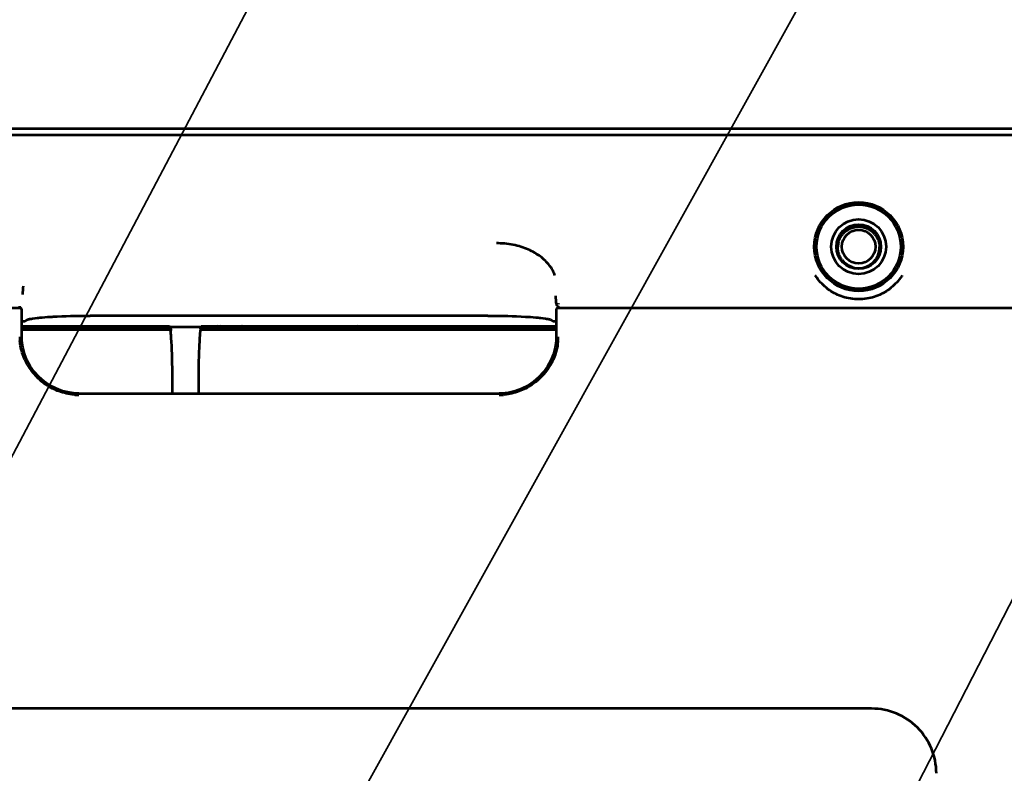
# Model space of a CAD drawing. Header units: millimetres. Extents: x 0 to 820, y 0 to 1200.
# Tile 40 of 81: x 313 to 389, y 713 to 772. Entities that reach past the tile are written whole.
import ezdxf

# ---------------------------------------------------------------- set-up
doc = ezdxf.new("R2010")
doc.units = ezdxf.units.MM
doc.header["$MEASUREMENT"] = 0
doc.layers.add('Layer 1', color=7, linetype='Continuous', lineweight=0)

# ---------------------------------------------------------------- blocks, each defined once
blk = doc.blocks.new('Block_3')
at = {"layer": 'Layer 1', "color": 18, "lineweight": 53, "true_color": 0x010101}
for p, q in [((596.49, 762.66), (70.99, 762.66)), ((266.622, 749.317), (312.947, 749.317)), ((312.96, 749.319), (312.938, 749.457)), ((354.541, 749.457), (354.519, 749.319)), ((354.531, 749.317), (400.744, 749.317)), ((354.544, 749.666), (354.542, 749.59)), ((313.128, 748.259), (313.097, 748.454)), ((313.512, 748.385), (313.286, 748.269)), ((349.108, 748.708), (318.372, 748.708)), ((354.194, 748.269), (353.967, 748.385)), ((354.382, 748.452), (354.351, 748.259)), ((324.516, 747.71), (313.097, 747.71)), ((324.587, 747.627), (313.097, 747.627)), ((313.128, 747.91), (324.516, 747.91)), ((324.516, 747.91), (324.577, 747.848)), ((324.587, 747.627), (324.516, 747.71)), ((324.577, 747.848), (326.902, 747.848)), ((326.963, 747.71), (326.892, 747.627)), ((354.382, 747.627), (326.892, 747.627)), ((326.902, 747.848), (326.963, 747.91)), ((326.963, 747.91), (354.351, 747.91)), ((354.382, 747.71), (326.963, 747.71)), ((353.666, 747.91), (353.698, 747.71)), ((324.74, 742.694), (324.74, 743.416)), ((326.74, 743.416), (326.74, 742.694)), ((317.509, 742.694), (349.97, 742.694))]:
    blk.add_line(p, q, dxfattribs=at)
for points in [[(376.728, 755.232), (376.737, 755.24), (376.775, 755.269), (376.814, 755.297), (376.852, 755.324), (376.892, 755.349), (376.932, 755.373), (376.973, 755.395), (377.014, 755.417), (377.057, 755.438), (377.101, 755.457), (377.145, 755.475), (377.19, 755.492), (377.236, 755.508), (377.282, 755.522), (377.317, 755.532), (377.364, 755.544), (377.411, 755.555), (377.458, 755.564), (377.506, 755.572), (377.553, 755.579), (377.6, 755.583), (377.647, 755.587), (377.693, 755.589), (377.74, 755.59)], [(377.74, 755.59), (377.787, 755.589), (377.834, 755.587), (377.881, 755.583), (377.929, 755.578), (377.976, 755.572), (378.023, 755.564), (378.024, 755.564), (378.072, 755.555), (378.118, 755.545), (378.164, 755.533), (378.21, 755.52), (378.255, 755.505)], [(378.255, 755.505), (378.299, 755.489), (378.344, 755.472), (378.387, 755.454), (378.431, 755.434), (378.474, 755.413), (378.516, 755.39), (378.557, 755.367), (378.598, 755.342), (378.638, 755.316), (378.677, 755.289), (378.715, 755.261), (378.752, 755.232)], [(376.192, 754.426), (376.206, 754.471), (376.221, 754.515), (376.237, 754.56), (376.255, 754.604), (376.274, 754.648), (376.295, 754.691), (376.317, 754.734), (376.323, 754.744), (376.346, 754.786), (376.371, 754.828), (376.396, 754.868), (376.423, 754.907), (376.451, 754.945), (376.479, 754.983), (376.509, 755.019)], [(378.97, 755.019), (378.997, 754.986), (379.026, 754.949), (379.054, 754.911), (379.08, 754.872), (379.106, 754.833), (379.13, 754.793), (379.153, 754.752), (379.175, 754.71), (379.196, 754.668), (379.215, 754.624), (379.233, 754.58), (379.251, 754.535), (379.266, 754.49), (379.281, 754.444), (379.289, 754.415), (379.301, 754.369), (379.312, 754.322), (379.322, 754.275), (379.33, 754.228), (379.337, 754.181), (379.342, 754.135), (379.346, 754.088), (379.348, 754.042)], [(354.271, 751.826), (354.243, 751.91), (354.212, 751.995), (354.175, 752.08), (354.134, 752.166), (354.089, 752.251), (354.038, 752.337), (353.983, 752.424), (353.922, 752.511), (353.857, 752.598), (353.786, 752.686), (353.71, 752.774), (353.636, 752.853), (353.549, 752.941), (353.458, 753.027), (353.364, 753.111), (353.266, 753.193), (353.164, 753.272), (353.059, 753.349), (352.949, 753.424), (352.836, 753.497), (352.719, 753.566), (352.599, 753.634), (352.475, 753.699), (352.347, 753.761), (352.215, 753.82), (352.08, 753.877), (351.942, 753.93), (351.8, 753.981), (351.655, 754.028), (351.508, 754.072), (351.357, 754.112), (351.204, 754.149), (351.049, 754.182), (350.892, 754.211), (350.733, 754.236), (350.572, 754.258), (350.41, 754.275), (350.249, 754.289), (350.086, 754.298), (349.924, 754.304), (349.766, 754.305)], [(376.457, 753.013), (376.452, 753.021), (376.423, 753.059), (376.397, 753.098), (376.371, 753.138), (376.347, 753.178), (376.324, 753.219), (376.302, 753.261), (376.282, 753.303), (376.263, 753.346), (376.245, 753.39), (376.228, 753.434), (376.212, 753.479), (376.198, 753.525), (376.185, 753.571), (376.173, 753.618), (376.173, 753.618), (376.163, 753.666), (376.154, 753.713), (376.146, 753.76), (376.14, 753.808), (376.136, 753.855), (376.132, 753.902), (376.131, 753.949), (376.13, 753.996), (376.131, 754.042)], [(379.022, 753.013), (379.028, 753.02), (379.056, 753.059), (379.083, 753.098), (379.108, 753.138), (379.132, 753.178), (379.155, 753.219), (379.177, 753.261), (379.197, 753.303), (379.216, 753.346), (379.235, 753.389), (379.251, 753.434), (379.267, 753.479), (379.281, 753.525), (379.294, 753.571), (379.306, 753.618), (379.306, 753.619), (379.317, 753.666), (379.325, 753.713), (379.333, 753.76), (379.339, 753.808), (379.344, 753.855), (379.347, 753.902), (379.349, 753.949), (379.349, 753.996), (379.348, 754.042)], [(377.328, 752.431), (377.323, 752.432), (377.278, 752.445), (377.232, 752.459), (377.187, 752.475), (377.143, 752.492), (377.1, 752.51), (377.056, 752.53), (377.013, 752.55), (376.971, 752.573), (376.929, 752.596), (376.909, 752.608), (376.868, 752.633), (376.829, 752.66), (376.789, 752.687), (376.752, 752.716), (376.715, 752.745), (376.679, 752.776)], [(378.151, 752.431), (378.156, 752.432), (378.201, 752.445), (378.247, 752.459), (378.292, 752.475), (378.336, 752.492), (378.38, 752.51), (378.423, 752.529), (378.466, 752.55), (378.508, 752.572), (378.55, 752.596), (378.57, 752.608), (378.611, 752.633), (378.651, 752.66), (378.69, 752.687), (378.728, 752.716), (378.764, 752.745), (378.8, 752.776)], [(381.105, 751.826), (381.065, 751.766), (380.974, 751.638), (380.879, 751.513), (380.781, 751.393), (380.678, 751.276), (380.572, 751.164), (380.463, 751.057), (380.351, 750.954), (380.236, 750.857), (380.119, 750.765), (380, 750.679), (379.879, 750.597), (379.757, 750.522), (379.632, 750.451), (379.503, 750.385), (379.372, 750.323), (379.236, 750.266), (379.099, 750.214), (378.958, 750.166), (378.815, 750.124), (378.671, 750.087), (378.524, 750.056), (378.376, 750.029), (378.227, 750.008), (378.19, 750.004), (378.04, 749.99), (377.89, 749.982), (377.739, 749.979), (377.589, 749.982), (377.439, 749.99), (377.289, 750.004), (377.251, 750.009), (377.101, 750.029), (376.954, 750.056), (376.807, 750.088), (376.663, 750.125), (376.52, 750.167), (376.38, 750.214), (376.242, 750.267), (376.108, 750.323), (375.976, 750.385), (375.848, 750.451), (375.724, 750.522), (375.602, 750.597), (375.482, 750.679), (375.363, 750.765), (375.246, 750.857), (375.132, 750.955), (375.019, 751.058), (374.909, 751.166), (374.802, 751.28), (374.697, 751.398), (374.596, 751.521), (374.499, 751.648), (374.406, 751.779), (374.374, 751.826)], [(313.097, 749.162), (313.096, 749.173), (313.094, 749.184), (313.091, 749.195), (313.086, 749.206), (313.081, 749.216), (313.074, 749.225), (313.067, 749.235), (313.06, 749.244), (313.052, 749.251), (313.043, 749.258)], [(313.097, 747), (313.097, 747.119), (313.097, 747.336), (313.097, 747.552), (313.097, 747.648), (313.097, 747.865), (313.097, 748.081), (313.097, 748.297), (313.097, 748.514), (313.097, 748.73), (313.097, 748.946), (313.097, 749.162)], [(354.531, 749.317), (354.502, 749.314), (354.462, 749.3), (354.427, 749.275), (354.4, 749.24), (354.386, 749.202), (354.382, 749.166)], [(354.382, 749.161), (354.382, 749.065), (354.382, 748.849), (354.382, 748.633), (354.382, 748.513), (354.382, 748.297), (354.382, 748.08), (354.382, 747.865), (354.382, 747.648), (354.382, 747.432), (354.382, 747.216), (354.382, 747)], [(354.433, 749.491), (354.428, 749.495), (354.423, 749.5), (354.419, 749.507), (354.416, 749.513), (354.414, 749.519), (354.414, 749.525), (354.416, 749.532), (354.417, 749.537), (354.421, 749.544), (354.425, 749.55), (354.43, 749.556)], [(354.541, 749.457), (354.53, 749.458), (354.518, 749.459), (354.506, 749.461), (354.495, 749.463), (354.484, 749.466), (354.473, 749.469), (354.462, 749.474), (354.452, 749.478), (354.442, 749.484), (354.433, 749.491)], [(313.512, 748.385), (313.547, 748.402), (313.585, 748.416), (313.627, 748.43), (313.674, 748.443), (313.727, 748.454), (313.79, 748.466), (313.844, 748.474), (313.937, 748.488), (314.123, 748.515), (314.307, 748.538), (314.399, 748.548), (314.492, 748.558), (314.677, 748.577), (314.877, 748.593), (315.096, 748.609), (315.345, 748.625), (315.483, 748.633), (315.509, 748.634), (315.845, 748.651), (316.181, 748.666), (316.516, 748.678), (316.852, 748.688)], [(316.852, 748.688), (316.91, 748.69), (317.062, 748.693), (317.214, 748.696), (317.308, 748.698), (317.46, 748.701), (317.612, 748.703), (317.764, 748.705), (317.916, 748.706), (318.068, 748.707), (318.22, 748.708), (318.372, 748.708)], [(349.108, 748.708), (349.197, 748.708), (349.349, 748.707), (349.501, 748.706), (349.564, 748.706), (349.715, 748.705), (349.867, 748.703), (350.019, 748.701), (350.171, 748.698), (350.323, 748.695), (350.475, 748.692), (350.627, 748.688)], [(350.627, 748.688), (350.652, 748.687), (350.988, 748.677), (351.324, 748.665), (351.66, 748.65), (351.996, 748.633), (352.134, 748.625), (352.383, 748.609), (352.603, 748.593), (352.802, 748.577), (352.987, 748.558), (353.08, 748.548), (353.172, 748.538), (353.356, 748.515), (353.542, 748.488), (353.635, 748.474), (353.689, 748.466), (353.753, 748.454), (353.806, 748.443), (353.852, 748.43), (353.894, 748.417), (353.932, 748.402), (353.967, 748.385)], [(313.286, 748.269), (313.28, 748.267), (313.273, 748.266), (313.272, 748.265), (313.27, 748.265), (313.254, 748.263), (313.239, 748.261), (313.223, 748.26), (313.207, 748.259), (313.191, 748.258), (313.175, 748.257), (313.16, 748.257), (313.144, 748.257), (313.128, 748.257)], [(324.577, 747.848), (324.578, 747.845), (324.582, 747.817), (324.587, 747.789), (324.59, 747.766), (324.594, 747.738), (324.598, 747.711), (324.601, 747.683), (324.604, 747.655), (324.607, 747.627), (324.611, 747.599), (324.613, 747.572)], [(324.649, 746.963), (324.644, 747.029), (324.639, 747.096), (324.634, 747.162), (324.634, 747.162), (324.629, 747.229), (324.624, 747.296), (324.618, 747.362), (324.611, 747.428), (324.604, 747.495), (324.596, 747.561), (324.587, 747.627)], [(326.892, 747.627), (326.888, 747.599), (326.885, 747.57), (326.881, 747.541), (326.878, 747.513), (326.874, 747.484), (326.871, 747.455), (326.868, 747.426), (326.865, 747.397), (326.862, 747.368), (326.86, 747.34)], [(326.885, 747.733), (326.886, 747.745), (326.888, 747.756), (326.889, 747.768), (326.891, 747.779), (326.893, 747.791), (326.894, 747.802), (326.896, 747.814), (326.898, 747.825), (326.9, 747.837), (326.902, 747.849)], [(354.351, 748.257), (354.348, 748.257), (354.332, 748.257), (354.317, 748.258), (354.301, 748.258), (354.285, 748.259), (354.273, 748.258), (354.257, 748.258), (354.24, 748.259), (354.226, 748.26), (354.214, 748.262), (354.203, 748.265), (354.194, 748.269)], [(317.509, 742.694), (317.263, 742.701), (316.75, 742.762), (316.24, 742.886), (315.743, 743.072), (315.269, 743.319), (314.826, 743.623), (314.421, 743.977), (314.061, 744.375), (313.752, 744.81), (313.499, 745.273), (313.304, 745.757), (313.173, 746.254), (313.106, 746.756), (313.098, 747.004)], [(324.74, 743.416), (324.739, 743.719), (324.737, 744.074), (324.734, 744.428), (324.73, 744.668), (324.725, 745.022), (324.717, 745.377), (324.708, 745.732), (324.696, 746.065), (324.682, 746.379), (324.667, 746.677), (324.649, 746.962)], [(326.83, 746.963), (326.815, 746.711), (326.801, 746.433), (326.792, 746.249), (326.778, 745.899), (326.767, 745.545), (326.758, 745.19), (326.751, 744.835), (326.746, 744.48), (326.742, 744.126), (326.74, 743.771), (326.74, 743.416)], [(326.86, 747.34), (326.856, 747.302), (326.853, 747.264), (326.85, 747.227), (326.847, 747.189), (326.844, 747.151), (326.841, 747.113), (326.838, 747.076), (326.835, 747.038), (326.833, 747), (326.83, 746.963)], [(354.381, 747.005), (354.372, 746.733), (354.301, 746.228), (354.166, 745.729), (353.967, 745.244), (353.708, 744.78), (353.394, 744.346), (353.03, 743.95), (352.621, 743.598), (352.175, 743.299), (351.7, 743.056), (351.204, 742.875), (350.696, 742.756), (350.187, 742.7), (349.97, 742.694)], [(317.191, 742.602), (317.131, 742.607), (316.979, 742.624), (316.828, 742.645), (316.679, 742.67), (316.532, 742.7), (316.387, 742.735), (316.244, 742.773), (316.103, 742.816), (315.966, 742.863), (315.831, 742.914), (315.7, 742.969), (315.572, 743.027), (315.446, 743.09), (315.321, 743.157), (315.198, 743.229), (315.075, 743.306), (314.954, 743.388), (314.835, 743.474), (314.717, 743.565), (314.601, 743.66), (314.488, 743.76), (314.377, 743.864), (314.268, 743.972), (314.243, 743.998), (314.174, 744.071), (314.071, 744.186), (313.973, 744.303), (313.879, 744.423), (313.788, 744.545), (313.703, 744.669), (313.621, 744.795), (313.544, 744.923), (313.472, 745.053), (313.404, 745.184), (313.34, 745.317), (313.289, 745.433), (313.234, 745.568), (313.184, 745.705), (313.138, 745.842), (313.098, 745.98), (313.062, 746.117), (313.031, 746.255), (313.005, 746.392), (312.984, 746.529), (312.968, 746.664), (312.956, 746.799)], [(354.516, 746.767), (354.508, 746.684), (354.49, 746.535), (354.467, 746.387), (354.441, 746.241), (354.409, 746.097), (354.374, 745.956), (354.334, 745.817), (354.291, 745.681), (354.243, 745.548), (354.191, 745.419), (354.136, 745.293), (354.077, 745.169), (354.013, 745.045), (353.943, 744.922), (353.869, 744.799), (353.79, 744.678), (353.705, 744.557), (353.616, 744.437), (353.522, 744.319), (353.422, 744.202), (353.318, 744.086), (353.227, 743.99), (353.212, 743.975), (353.1, 743.865), (352.986, 743.758), (352.87, 743.657), (352.754, 743.561), (352.635, 743.47), (352.516, 743.383), (352.395, 743.302), (352.274, 743.225), (352.152, 743.154), (352.029, 743.088), (351.905, 743.026), (351.779, 742.969), (351.65, 742.915), (351.517, 742.865), (351.381, 742.819), (351.242, 742.776), (351.099, 742.738), (350.954, 742.703), (350.805, 742.673), (350.655, 742.647), (350.502, 742.626), (350.348, 742.609), (350.297, 742.604)]]:
    blk.add_lwpolyline(points, dxfattribs=at)
for points in [[(381.173, 754.042), (381.173, 755.938), (379.636, 757.475), (377.74, 757.475), (375.843, 757.475), (374.306, 755.938), (374.306, 754.042), (374.306, 752.146), (375.843, 750.609), (377.74, 750.609), (379.636, 750.609), (381.173, 752.146), (381.173, 754.042)], [(380.99, 754.042), (380.99, 755.837), (379.534, 757.292), (377.74, 757.292), (375.944, 757.292), (374.49, 755.837), (374.49, 754.042), (374.49, 752.247), (375.944, 750.792), (377.74, 750.792), (379.534, 750.792), (380.99, 752.247), (380.99, 754.042)], [(379.855, 754.042), (379.855, 755.21), (378.908, 756.157), (377.74, 756.157), (376.571, 756.157), (375.625, 755.21), (375.625, 754.042), (375.625, 752.874), (376.571, 751.927), (377.74, 751.927), (378.908, 751.927), (379.855, 752.874), (379.855, 754.042)], [(379.462, 754.042), (379.462, 754.993), (378.691, 755.764), (377.74, 755.764), (376.788, 755.764), (376.017, 754.993), (376.017, 754.042), (376.017, 753.091), (376.788, 752.32), (377.74, 752.32), (378.691, 752.32), (379.462, 753.091), (379.462, 754.042)], [(379.04, 754.042), (379.04, 754.76), (378.458, 755.342), (377.74, 755.342), (377.022, 755.342), (376.44, 754.76), (376.44, 754.042), (376.44, 753.324), (377.022, 752.742), (377.74, 752.742), (378.458, 752.742), (379.04, 753.324), (379.04, 754.042)]]:
    blk.add_open_spline(points, degree=3, knots=[0, 0, 0, 0, 1, 1, 1, 2, 2, 2, 3, 3, 3, 4, 4, 4, 4], dxfattribs=at)
for points in [[(376.728, 755.232), (376.648, 755.168), (376.575, 755.097), (376.509, 755.019)], [(378.97, 755.019), (378.904, 755.097), (378.831, 755.168), (378.752, 755.232)], [(376.192, 754.426), (376.156, 754.301), (376.136, 754.172), (376.131, 754.042)], [(376.457, 753.013), (376.522, 752.927), (376.597, 752.847), (376.679, 752.776)], [(378.8, 752.776), (378.882, 752.847), (378.957, 752.927), (379.022, 753.013)], [(377.328, 752.431), (377.462, 752.396), (377.601, 752.378), (377.74, 752.378)], [(377.74, 752.378), (377.878, 752.378), (378.017, 752.396), (378.151, 752.431)], [(313.194, 750.986), (313.177, 750.774), (313.16, 750.562), (313.144, 750.351)], [(354.392, 749.58), (354.376, 749.798), (354.361, 750.016), (354.344, 750.234)], [(313.097, 749.168), (313.097, 749.25), (313.03, 749.317), (312.947, 749.317)], [(316.513, 747.91), (316.502, 747.844), (316.491, 747.778), (316.48, 747.711)], [(317.195, 747.911), (317.182, 747.844), (317.169, 747.777), (317.156, 747.71)], [(326.885, 747.733), (326.88, 747.701), (326.877, 747.67), (326.873, 747.638)], [(328.23, 747.92), (328.19, 747.854), (328.15, 747.786), (328.112, 747.718)], [(328.49, 747.92), (328.447, 747.854), (328.406, 747.787), (328.366, 747.719)], [(328.607, 747.915), (328.565, 747.85), (328.524, 747.784), (328.483, 747.717)], [(338.994, 747.72), (338.953, 747.788), (338.911, 747.855), (338.867, 747.921)], [(339.112, 747.719), (339.072, 747.786), (339.031, 747.854), (338.988, 747.92)], [(339.372, 747.717), (339.333, 747.785), (339.294, 747.853), (339.253, 747.92)], [(350.32, 747.715), (350.308, 747.782), (350.295, 747.849), (350.282, 747.915)], [(350.999, 747.711), (350.989, 747.778), (350.978, 747.844), (350.966, 747.911)], [(353.696, 747.783), (353.689, 747.826), (353.681, 747.869), (353.672, 747.911)], [(353.709, 747.711), (353.705, 747.735), (353.701, 747.759), (353.696, 747.783)], [(354.221, 747.711), (354.21, 747.778), (354.199, 747.846), (354.186, 747.912)], [(312.948, 747.074), (312.948, 747.048), (312.948, 747.021), (312.948, 746.995)], [(312.948, 746.995), (312.949, 746.93), (312.952, 746.864), (312.956, 746.799)], [(354.516, 746.767), (354.522, 746.842), (354.527, 746.918), (354.529, 746.993)], [(354.529, 746.993), (354.53, 747.02), (354.531, 747.048), (354.532, 747.075)], [(317.191, 742.602), (317.297, 742.594), (317.403, 742.589), (317.509, 742.587)], [(349.97, 742.587), (350.079, 742.589), (350.188, 742.595), (350.297, 742.604)]]:
    blk.add_open_spline(points, degree=3, dxfattribs=at)
blk = doc.blocks.new('Block_33')
at = {"layer": 'Layer 1', "color": 250, "lineweight": 35, "true_color": 0x1d1d1b}
for p, q in [((293.699, 702.479), (344.187, 798.265)), ((335.557, 704.908), (380.025, 785.094)), ((376.693, 701.595), (412.116, 770.664))]:
    blk.add_line(p, q, dxfattribs=at)
at = {"layer": 'Layer 1', "color": 18, "lineweight": 53, "true_color": 0x010101}
for p, q in [((70.94, 763.177), (596.54, 763.177)), ((329.34, 747.91), (329.34, 747.71)), ((329.353, 747.71), (329.353, 747.91)), ((329.373, 747.91), (329.373, 747.71)), ((329.624, 747.71), (329.624, 747.91)), ((329.64, 747.91), (329.64, 747.71)), ((330.473, 747.719), (330.496, 747.728)), ((336.991, 747.777), (336.999, 747.853)), ((337.349, 747.91), (337.349, 747.866)), ((337.42, 747.763), (337.42, 747.91)), ((337.84, 747.71), (337.84, 747.91)), ((337.856, 747.91), (337.856, 747.71)), ((338.106, 747.71), (338.106, 747.91)), ((338.126, 747.91), (338.126, 747.71)), ((338.14, 747.71), (338.14, 747.91)), ((378.74, 718.342), (288.74, 718.342))]:
    blk.add_line(p, q, dxfattribs=at)
for points in [[(330.037, 747.91), (330.038, 747.903), (330.043, 747.886), (330.049, 747.867), (330.057, 747.851), (330.065, 747.834), (330.075, 747.818), (330.086, 747.802), (330.097, 747.788), (330.11, 747.775), (330.124, 747.763), (330.139, 747.752), (330.155, 747.741), (330.172, 747.732), (330.19, 747.723), (330.208, 747.716), (330.228, 747.71), (330.229, 747.71)], [(330.145, 747.844), (330.144, 747.844), (330.14, 747.85), (330.135, 747.856), (330.131, 747.862), (330.126, 747.868), (330.122, 747.874), (330.119, 747.881), (330.115, 747.888), (330.112, 747.895), (330.109, 747.902), (330.107, 747.91)], [(330.335, 747.778), (330.318, 747.778), (330.297, 747.78), (330.276, 747.782), (330.259, 747.786), (330.239, 747.791), (330.219, 747.797), (330.207, 747.801), (330.193, 747.808), (330.18, 747.815), (330.169, 747.822), (330.168, 747.824), (330.156, 747.834), (330.145, 747.845)], [(330.572, 747.91), (330.568, 747.898), (330.561, 747.884), (330.554, 747.87), (330.548, 747.861), (330.539, 747.849), (330.529, 747.838), (330.518, 747.829), (330.507, 747.82), (330.493, 747.812), (330.478, 747.805), (330.468, 747.8), (330.45, 747.794), (330.431, 747.788), (330.409, 747.784), (330.406, 747.783), (330.383, 747.78), (330.359, 747.778), (330.335, 747.778)], [(330.496, 747.728), (330.513, 747.736), (330.531, 747.745), (330.547, 747.755), (330.562, 747.767), (330.563, 747.768), (330.577, 747.78), (330.589, 747.792), (330.6, 747.806), (330.61, 747.82), (330.619, 747.835), (330.623, 747.843), (330.627, 747.851), (330.634, 747.869), (330.639, 747.887), (330.64, 747.89), (330.644, 747.909), (330.644, 747.91)], [(336.824, 747.91), (336.825, 747.905), (336.828, 747.895), (336.83, 747.891), (336.833, 747.881), (336.837, 747.872), (336.842, 747.863), (336.844, 747.859), (336.849, 747.851), (336.855, 747.843), (336.861, 747.836), (336.866, 747.831), (336.873, 747.824)], [(336.873, 747.824), (336.876, 747.822), (336.885, 747.814), (336.895, 747.807), (336.905, 747.801), (336.916, 747.796), (336.924, 747.792), (336.936, 747.788), (336.949, 747.784), (336.962, 747.781), (336.976, 747.779), (336.991, 747.777)], [(336.998, 747.853), (336.988, 747.853), (336.974, 747.855), (336.96, 747.857), (336.948, 747.861), (336.939, 747.865), (336.929, 747.87), (336.924, 747.874), (336.919, 747.877), (336.91, 747.885), (336.902, 747.894), (336.896, 747.902), (336.892, 747.91)], [(337.219, 747.892), (337.224, 747.885), (337.232, 747.877), (337.239, 747.869), (337.246, 747.861), (337.248, 747.859), (337.255, 747.852), (337.262, 747.845), (337.269, 747.838), (337.275, 747.832), (337.282, 747.826), (337.288, 747.821)], [(337.288, 747.821), (337.289, 747.82), (337.296, 747.814), (337.305, 747.807), (337.312, 747.802), (337.32, 747.797), (337.328, 747.792), (337.336, 747.787), (337.344, 747.783), (337.352, 747.779), (337.36, 747.775), (337.368, 747.772)], [(337.309, 747.897), (337.308, 747.898), (337.307, 747.899), (337.306, 747.9), (337.304, 747.901), (337.303, 747.902), (337.302, 747.904), (337.3, 747.905), (337.299, 747.907), (337.298, 747.908), (337.296, 747.91)], [(337.368, 747.772), (337.373, 747.77), (337.378, 747.768), (337.383, 747.767), (337.388, 747.766), (337.394, 747.765), (337.399, 747.764), (337.404, 747.764), (337.409, 747.763), (337.414, 747.763), (337.42, 747.763)]]:
    blk.add_lwpolyline(points, dxfattribs=at)
for points in [[(329.792, 747.91), (329.799, 747.84), (329.818, 747.772), (329.851, 747.71)], [(329.842, 747.91), (329.85, 747.839), (329.872, 747.771), (329.908, 747.709)], [(330.772, 747.709), (330.807, 747.771), (330.829, 747.839), (330.837, 747.91)], [(330.829, 747.71), (330.861, 747.772), (330.88, 747.84), (330.887, 747.91)], [(336.592, 747.91), (336.599, 747.84), (336.618, 747.772), (336.651, 747.71)], [(336.642, 747.91), (336.65, 747.839), (336.672, 747.771), (336.708, 747.709)], [(337.204, 747.91), (337.208, 747.904), (337.213, 747.898), (337.219, 747.892)], [(337.309, 747.897), (337.311, 747.895), (337.313, 747.893), (337.315, 747.891)], [(337.315, 747.891), (337.319, 747.888), (337.323, 747.884), (337.327, 747.881)], [(337.327, 747.881), (337.331, 747.878), (337.335, 747.875), (337.338, 747.872)], [(337.338, 747.873), (337.342, 747.87), (337.345, 747.868), (337.349, 747.866)], [(337.572, 747.709), (337.607, 747.771), (337.629, 747.839), (337.637, 747.91)], [(337.629, 747.71), (337.661, 747.772), (337.681, 747.84), (337.687, 747.91)], [(382.275, 716.878), (381.337, 717.815), (380.066, 718.342), (378.74, 718.342)], [(383.74, 713.342), (383.74, 714.668), (383.213, 715.94), (382.275, 716.878)]]:
    blk.add_open_spline(points, degree=3, dxfattribs=at)

msp = doc.modelspace()

# ---------------------------------------------------------------- block references
at = {"layer": 'Layer 1'}
for name in ['Block_3', 'Block_33']:
    msp.add_blockref(name, (0, 0), dxfattribs=at)

doc.saveas('drawing.dxf')
